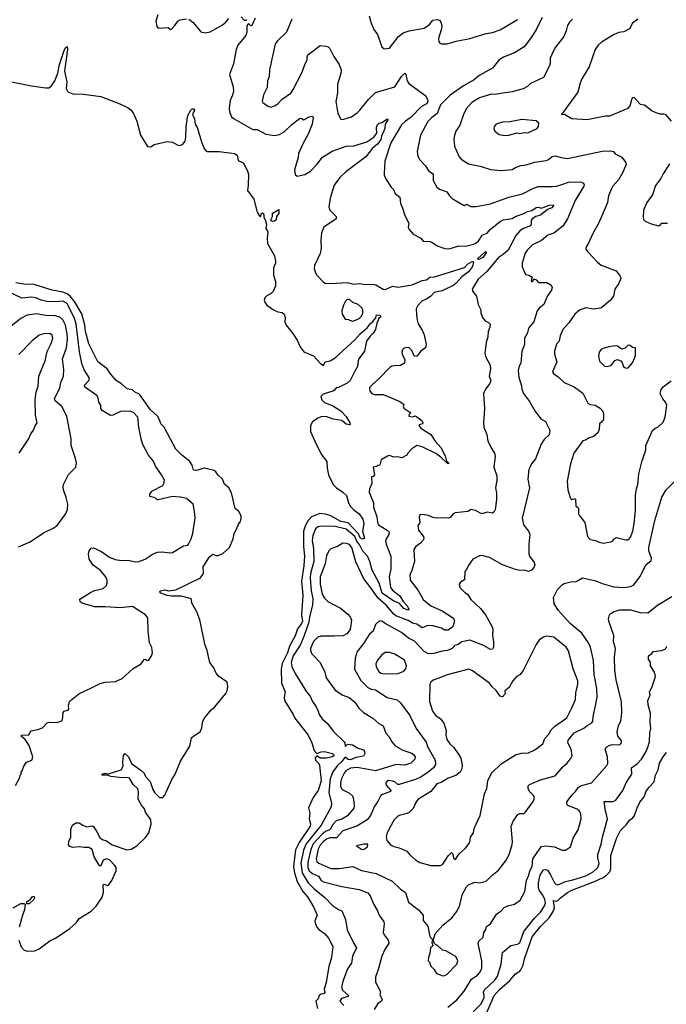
# Model space of a CAD drawing. Extents: x 1245515 to 1420776, y 606314 to 671314.
# Tile 159 of 256: x 1320926 to 1326885, y 640105 to 649179. Entities that reach past the tile are written whole.
import ezdxf

# ---------------------------------------------------------------- set-up
doc = ezdxf.new("R2010")
doc.units = 0

msp = doc.modelspace()

# ---------------------------------------------------------------- linework, layer by layer
at = {"layer": '0CON10XD'}
for points in [[(1322198.8, 649225), (1322180, 649165), (1322190, 649115), (1322201.7, 649101.7), (1322295, 649107.5), (1322315, 649090), (1322325, 649092.5), (1322356.7, 649125), (1322385, 649166.7), (1322405, 649178.8), (1322465, 649186.7)], [(1322966.2, 649206.2), (1322994.7, 649174.7), (1323016.1, 649173.9), (1323019.1, 649180.9)], [(1324146, 649215), (1324162, 649155), (1324190.3, 649090.3), (1324225, 649042.5), (1324265, 648930), (1324285, 648910), (1324335, 648917.5), (1324418, 649025), (1324461.9, 649058.1), (1324515, 649077.5), (1324655, 649102.5), (1324702, 649135), (1324735, 649176.2), (1324775, 649182), (1324795, 649173.8), (1324807.6, 649157.6), (1324815.7, 649125), (1324814.1, 649094.1), (1324787.1, 649005), (1324790, 648975), (1324795.9, 648965.9), (1324815, 648958), (1324865, 648957.5), (1324948, 648982), (1325073.7, 649006.3), (1325225, 649050.5), (1325285, 649060.9), (1325354.3, 649084.3), (1325515, 649181.8)], [(1322485, 649182.5), (1322525, 649152.5), (1322595, 649066.7), (1322635, 649058), (1322681.7, 649068.3), (1322785, 649124.3), (1322820.9, 649149.1), (1322855, 649188.8)], [(1323097.7, 649192.3), (1323065, 649126.7), (1323055, 649123.8), (1323035, 649143.8), (1323025, 649132.5), (1323019.1, 649115), (1323019.1, 649065), (1323010, 649035), (1322935.6, 648945), (1322920, 648905), (1322896.8, 648773.2), (1322860, 648675), (1322895, 648560), (1322896.2, 648525), (1322888.8, 648485), (1322867.5, 648435), (1322856.9, 648365), (1322858.7, 648328.7), (1322877.5, 648285), (1322902, 648265), (1323075, 648165.8), (1323115, 648166.9), (1323196.2, 648125), (1323275, 648110.4), (1323319.8, 648120.2), (1323365, 648145.7), (1323435, 648214), (1323505, 648270), (1323521.7, 648271.7), (1323545, 648257.5), (1323595, 648283.3), (1323625, 648290), (1323630, 648275), (1323621.9, 648215), (1323586, 648124), (1323535.6, 648035), (1323495.7, 647945), (1323492, 647908), (1323458.8, 647795), (1323465, 647752.5), (1323485, 647738), (1323555, 647752.5), (1323605, 647784.5), (1323665, 647843.3), (1323717.2, 647912.8), (1323805, 647966.7), (1323935, 648014.4), (1324005, 648018.1), (1324037.3, 648027.3), (1324125, 648052.2), (1324190, 648095), (1324216.5, 648133.5), (1324213.6, 648185), (1324225, 648214), (1324240, 648225), (1324265, 648230.8), (1324315, 648266.5), (1324317.9, 648255), (1324293.5, 648215), (1324291.8, 648175), (1324259.6, 648105), (1324255, 648074.6), (1324225, 648032.5), (1324178.2, 647995), (1324115, 647914.5), (1323932.5, 647777.5), (1323876.5, 647725), (1323824.3, 647655), (1323787.8, 647535), (1323775.8, 647455.8), (1323785, 647423.8), (1323843.3, 647365), (1323842, 647345), (1323728.3, 647268.3), (1323709.2, 647215), (1323700.6, 647145), (1323703.2, 647073.2), (1323694.4, 647025), (1323644.2, 646915), (1323641.2, 646885), (1323651.2, 646845), (1323663.3, 646825), (1323725, 646758.8), (1323741.4, 646751.4), (1323795, 646747.1), (1323945, 646757.5), (1324005, 646741.2), (1324055, 646748), (1324115, 646739.2), (1324178.3, 646741.7), (1324207.5, 646735), (1324275, 646696.2), (1324295, 646692.9), (1324365, 646724.3), (1324415, 646713.3), (1324544.3, 646734.3), (1324635, 646774.6), (1324675, 646781.5), (1324705, 646807.4), (1324750.2, 646809.8), (1325025.9, 646894.1)], [(1323435, 649183.3), (1323385.7, 649065), (1323305, 648987.5), (1323286, 648965), (1323278.8, 648941.2), (1323227.3, 648717.3), (1323224.3, 648655), (1323210.6, 648615), (1323205.6, 648555), (1323172, 648488), (1323161.7, 648428.3), (1323166.7, 648415), (1323213, 648383), (1323245, 648374.4), (1323275, 648384.3), (1323306.2, 648405), (1323345, 648446), (1323425, 648502.5), (1323447.8, 648535), (1323528.5, 648695), (1323552.9, 648767.1), (1323577.1, 648805), (1323574.4, 648835), (1323583.1, 648855), (1323695, 648940), (1323746.4, 648936.4), (1323768.3, 648928.3), (1323783.6, 648913.6), (1323820.3, 648840.3), (1323870.8, 648765), (1323890, 648715), (1323886.7, 648683.3), (1323854.4, 648585), (1323854.4, 648505), (1323839.4, 648425), (1323857.5, 648315), (1323885, 648263.8), (1323895, 648258.8), (1323915, 648262), (1323985, 648284.2), (1324035, 648319.4), (1324062.2, 648345), (1324140.6, 648445), (1324205, 648506.9), (1324385, 648559.2), (1324445, 648655.7), (1324475, 648686.2), (1324485.5, 648675.5), (1324498.1, 648615), (1324511.8, 648591.8), (1324667.8, 648477.8), (1324686.4, 648433.6), (1324684.8, 648415.2), (1324675.6, 648404.4), (1324625, 648374.7), (1324535, 648281.4), (1324482.3, 648245), (1324445, 648209.1), (1324348.1, 648045), (1324292.2, 647875), (1324284, 647765), (1324286, 647745), (1324304, 647705), (1324350, 647635), (1324370, 647615), (1324385.9, 647575.9), (1324429.2, 647545), (1324435.8, 647485), (1324452.3, 647452.3), (1324476, 647375), (1324513.3, 647305), (1324507.5, 647265), (1324516.4, 647246.4), (1324552.7, 647202.7), (1324622.5, 647165), (1324645, 647137.5), (1324705, 647136.2), (1324725, 647130), (1324775, 647093.8), (1324845, 647069.2), (1324885, 647065.8), (1324972.5, 647095), (1325035, 647093.3), (1325108.3, 647111.7), (1325125, 647115.7), (1325155, 647137.5), (1325187.3, 647192.7), (1325235, 647212.7), (1325262.5, 647245), (1325357.8, 647322.2), (1325385.5, 647334.5), (1325465, 647348.2), (1325495, 647366.7), (1325578.9, 647395), (1325607.1, 647412.9), (1325645, 647420.5), (1325685, 647447.5), (1325705, 647451.5), (1325735, 647443.1), (1325805, 647468.8), (1325842.5, 647472.5), (1325844.5, 647465), (1325829.2, 647445), (1325790.9, 647429.1), (1325725, 647378.1), (1325683.2, 647366.8), (1325650, 647345), (1325641.5, 647328.5), (1325641.1, 647295), (1325635, 647280.6), (1325570.8, 647255), (1325540, 647235), (1325499.8, 647190.2), (1325429.4, 647055), (1325383.1, 647015), (1325335, 646985.5), (1325295.9, 646935.9), (1325230.5, 646859.5), (1325152.4, 646787.6), (1325096.7, 646695), (1325102.5, 646675), (1325135, 646632.5), (1325150.8, 646555), (1325177.5, 646505), (1325177.5, 646475), (1325192.5, 646435), (1325215, 646402.5), (1325248.3, 646388.3), (1325263, 646373), (1325260, 646345), (1325243.6, 646306.4), (1325241.9, 646255), (1325224.2, 646205), (1325211.5, 646105), (1325219.1, 646075), (1325263.3, 645995), (1325265, 645960), (1325252.9, 645895), (1325267.1, 645855), (1325258.1, 645825), (1325219.4, 645775), (1325201.1, 645735), (1325211.2, 645595), (1325201.2, 645465), (1325203.3, 645425), (1325232.5, 645355), (1325240, 645295), (1325278.6, 645225), (1325300.8, 645185), (1325308.1, 645155), (1325297.1, 645055), (1325323.3, 644975), (1325323.6, 644936.4), (1325310, 644865), (1325319.2, 644815), (1325320.8, 644755), (1325307.8, 644665), (1325295, 644640.8), (1325285, 644631.4), (1325235, 644640.8), (1325186.4, 644623.6), (1325125.8, 644655.8), (1325086.2, 644663.8), (1325055, 644646.2), (1324940, 644635), (1324922.5, 644625), (1324895, 644592.5), (1324875, 644584), (1324845, 644588.8), (1324765, 644584.2), (1324735, 644590), (1324695, 644610), (1324635, 644620), (1324613.8, 644616.2), (1324608, 644595), (1324613.3, 644545), (1324596.7, 644515), (1324597.5, 644495), (1324603.1, 644475), (1324646.9, 644415), (1324650.6, 644395), (1324645, 644381.2), (1324618.8, 644355), (1324575.8, 644324.2), (1324560, 644295), (1324564.3, 644185), (1324537.4, 644092.6)], [(1325741.8, 649198.2), (1325685, 649084.2), (1325635.3, 649004.7), (1325575, 648928), (1325485, 648873.1), (1325384, 648835), (1325342.9, 648805), (1325285, 648732.9), (1325161.9, 648665), (1325114.8, 648625.2), (1325015, 648570.4), (1324894, 648485), (1324804.6, 648395), (1324775, 648314.2), (1324723.3, 648276.7), (1324688.6, 648241.4), (1324619.5, 648115), (1324589.2, 647965), (1324596, 647925), (1324611.3, 647891.3), (1324665, 647831.2), (1324694, 647785), (1324738.1, 647758.1), (1324737.3, 647697.3), (1324770, 647635), (1324795, 647618), (1324862.5, 647592.5), (1324885.9, 647555.9), (1324910.9, 647530.9), (1325015, 647470), (1325025, 647467.5), (1325045, 647480), (1325085, 647456.7), (1325133.9, 647456.1), (1325265, 647482.2), (1325435, 647544.5), (1325560, 647575), (1325655, 647623.9), (1325705, 647642.5), (1325835, 647641.1), (1325875, 647644.6), (1325913.1, 647656.9), (1325985, 647681.2), (1326085.5, 647684.5), (1326105, 647682.1), (1326122, 647672), (1326128.3, 647658.3), (1326126.5, 647643.5), (1326045, 647513.8), (1325975.4, 647345), (1325933.3, 647275), (1325848.5, 647211.5), (1325795, 647191.8), (1325735, 647143.8), (1325652.5, 647105), (1325604.6, 647055.4), (1325585, 647026.2), (1325558.6, 646935), (1325556.2, 646905), (1325581.7, 646841.7), (1325591.7, 646831.7), (1325620, 646825), (1325650, 646805), (1325640, 646775), (1325643.6, 646763.6), (1325655, 646770), (1325665, 646790), (1325685, 646782.5), (1325708.3, 646758.3), (1325785.9, 646755.9), (1325822.5, 646735), (1325833.3, 646713.3), (1325828.6, 646685), (1325789.4, 646635), (1325770, 646585), (1325756.7, 646555), (1325715.8, 646525), (1325694.3, 646495), (1325664.4, 646395), (1325614.2, 646335), (1325605, 646293.3), (1325580, 646245), (1325578, 646185), (1325554, 646125), (1325544.2, 646015), (1325528.6, 645985), (1325519.2, 645945), (1325525.8, 645885), (1325551.2, 645805), (1325554, 645775), (1325570, 645735), (1325625, 645661.2), (1325673.4, 645573.4), (1325729.4, 645499.4), (1325771.4, 645475), (1325813.1, 645395), (1325805, 645353.8), (1325760.6, 645309.4), (1325732.5, 645267.5), (1325679.1, 645130.9), (1325642.5, 645085), (1325630.9, 645059.1), (1325619.2, 645035), (1325608.6, 644945), (1325624.2, 644865), (1325555.6, 644585), (1325568.5, 644525), (1325615, 644464.4), (1325626.3, 644436.3), (1325618.6, 644345), (1325620, 644255), (1325625, 644233.3), (1325668, 644175), (1325673.3, 644155), (1325665, 644130), (1325643, 644107), (1325615, 644092), (1325575, 644106.2), (1325535, 644104), (1325495, 644112.5), (1325375.8, 644155.8), (1325255, 644222.5), (1325185, 644241.2), (1325165, 644239.2), (1325102.9, 644207.1), (1325059.2, 644145), (1325045, 644113.3), (1325027.7, 644092.3), (1325025, 644016.7), (1324987.5, 643995), (1324975, 643977.5), (1324981.2, 643945), (1325029.5, 643899.5), (1325054.2, 643884.2), (1325085, 643836.2), (1325173.4, 643753.4), (1325219.1, 643695), (1325281.5, 643585), (1325286.6, 643563.4), (1325283.1, 643505), (1325294.4, 643445), (1325292.9, 643395), (1325285, 643378.8), (1325265, 643375.8), (1325195, 643413.3), (1325075, 643462), (1325002.5, 643445), (1324968.3, 643421.7), (1324935, 643410), (1324911.2, 643385), (1324870, 643365), (1324820.3, 643359.7), (1324742.7, 643337.3), (1324693.7, 643333.7), (1324655, 643355.6), (1324565, 643450), (1324509.3, 643479.3), (1324445, 643530), (1324293.9, 643613.9), (1324265, 643637.1), (1324242.2, 643637.8), (1324205.9, 643604.1), (1324182.9, 643545), (1324151.4, 643515), (1324095, 643429.2), (1324036.2, 643355), (1324016.9, 643295), (1324013.4, 643193.4), (1324069.3, 643089.3), (1324133.4, 643023.4), (1324165, 643008.8), (1324205, 643002.7), (1324312.9, 642932.9), (1324405, 642909.4), (1324434, 642885), (1324521.1, 642765), (1324578.9, 642645), (1324672, 642522), (1324685, 642480), (1324756.5, 642355), (1324757.3, 642315), (1324739.5, 642285), (1324689, 642241), (1324625, 642200.6), (1324575, 642178), (1324425, 642130.8), (1324410.5, 642130.5), (1324385, 642153.8), (1324365, 642160), (1324325, 642166), (1324311.2, 642158.8), (1324301.2, 642145), (1324303.3, 642125), (1324346.7, 642075), (1324343.3, 642065), (1324270.4, 642039.6), (1324255, 642027.5), (1324227.6, 641972.4), (1324195, 641932), (1324159.6, 641845), (1324127.5, 641805), (1324033.5, 641746.5), (1323905, 641704.6), (1323845, 641638.4), (1323785, 641637.4), (1323755, 641628), (1323724.8, 641605), (1323695, 641570), (1323676.5, 641535), (1323658.8, 641445), (1323665, 641421.9), (1323684.2, 641404.2), (1323795, 641355.4), (1323875, 641357.2), (1323995, 641375.3), (1324075, 641338.2), (1324211.4, 641311.4), (1324358.6, 641238.6), (1324435.7, 641165.7), (1324482.5, 641135), (1324510, 641045), (1324601.2, 640975), (1324643.3, 640925), (1324646.1, 640876.1), (1324686.2, 640825), (1324705, 640730), (1324731.7, 640701.7), (1324723.3, 640675), (1324732.5, 640645), (1324713.8, 640625), (1324706.4, 640573.6), (1324692.9, 640535), (1324690, 640505), (1324703, 640493), (1324716.7, 640455), (1324746.7, 640425), (1324767, 640387), (1324827, 640367), (1324845, 640370), (1324866.2, 640383.8), (1324955.4, 640474.6), (1324962.9, 640505), (1324945, 640546.2), (1324855, 640596.7), (1324823.9, 640603.9), (1324775, 640650), (1324765, 640650), (1324750, 640665), (1324740, 640685), (1324740, 640705), (1324756.4, 640753.6), (1324826.7, 640835), (1324909.5, 640900.5), (1324955, 640960), (1324983.2, 641016.8), (1325004.5, 641115), (1325045, 641188.6), (1325064, 641206), (1325105, 641225.6), (1325125, 641229.2), (1325165, 641224.2), (1325225, 641240.8), (1325277.3, 641292.7), (1325339.7, 641340.3), (1325411.9, 641435), (1325440.8, 641495), (1325463.4, 641576.6), (1325468.1, 641605), (1325456.4, 641743.6), (1325475, 641792.5), (1325517.5, 641855), (1325535, 641862), (1325575, 641863.8), (1325585, 641871.2), (1325657.8, 641975), (1325671.9, 642005), (1325664.2, 642025), (1325625.8, 642065), (1325612.5, 642095), (1325613, 642117), (1325625, 642130.8), (1325725, 642174.3), (1325859.7, 642210.3), (1325935, 642297.5), (1325972.4, 642327.6), (1326009.2, 642375), (1326016.9, 642395), (1326008.2, 642455), (1325977.5, 642515), (1325979.8, 642540.2), (1326035, 642607.7), (1326125, 642648.5), (1326155.3, 642674.7), (1326200.2, 642699.8), (1326208.9, 642715), (1326211.7, 642758.3), (1326234.4, 642855.6), (1326249.4, 642935), (1326245.4, 643014.6), (1326219.5, 643145), (1326215.7, 643274.3), (1326186.5, 643396.5), (1326169.5, 643435), (1326106.5, 643526.5), (1325998.9, 643615), (1325891.9, 643735), (1325852, 643795), (1325846.2, 643855), (1325882.7, 643927.3), (1325930, 643975), (1325945, 643984), (1326005, 643998.8), (1326055, 644002), (1326114.4, 644035.6), (1326235, 644007.5), (1326295, 643982.2), (1326402.8, 643952.8), (1326495, 643947.3), (1326554.7, 643955.3), (1326582.3, 643967.7), (1326644, 644046), (1326698, 644155), (1326745.7, 644195), (1326750, 644215), (1326725.8, 644285), (1326724.5, 644315), (1326780.5, 644565), (1326845, 644778.8), (1326885, 644847.5), (1326953.7, 644916.3)], [(1326020, 649185), (1325992.5, 649155), (1325974.2, 649125), (1325962, 649075), (1325940, 649025), (1325863.4, 648926.6), (1325845, 648893.3), (1325816, 648825), (1325815.8, 648785), (1325808, 648755), (1325755, 648646.2), (1325635, 648592), (1325605, 648562.5), (1325565, 648541.4), (1325464.4, 648515.6), (1325378.2, 648501.8), (1325305, 648490.6), (1325275, 648492.2), (1325165, 648458.5), (1325093, 648417), (1325041.1, 648358.9), (1325015.6, 648305), (1324983, 648207), (1324946.8, 648153.2), (1324932.9, 648115), (1324928.1, 648075), (1324932.9, 648015), (1324975, 647913.8), (1324995, 647894), (1325061.7, 647851.7), (1325169.1, 647829.1), (1325265, 647800), (1325365, 647788.6), (1325465, 647800), (1325495, 647818), (1325545.5, 647834.5), (1325595, 647840), (1325675, 647867.1), (1325777.6, 647882.4), (1325795, 647887.1), (1325816.6, 647903.4), (1325835, 647918.6), (1325864.1, 647924.1), (1325915, 647908), (1325975, 647901.2), (1326295, 647967.5), (1326371.7, 647971.7), (1326397.5, 647965), (1326414.2, 647944.2), (1326475, 647912), (1326508.6, 647865), (1326514, 647845), (1326482.4, 647767.6), (1326445.4, 647704.6), (1326392.5, 647645), (1326375.8, 647615), (1326354.2, 647555), (1326344.2, 647495), (1326332.5, 647465), (1326259.8, 647300.2), (1326215, 647221.2), (1326162.5, 647107.5), (1326146, 647085), (1326144, 647065), (1326158.3, 647041.7), (1326250, 646945), (1326285, 646916.2), (1326422.5, 646865), (1326460, 646815), (1326467.5, 646795), (1326444, 646745), (1326410, 646695), (1326400.3, 646629.7), (1326368.3, 646591.7), (1326292.5, 646527.5), (1326278.3, 646521.7), (1326215, 646512.2), (1326145, 646524.4), (1326085, 646502.5), (1326042, 646465), (1325988, 646385), (1325932, 646325), (1325908, 646265), (1325898, 646215), (1325872.8, 646187.2), (1325854.3, 646125), (1325853.8, 646095), (1325877.5, 646025), (1325837.1, 645935), (1325845, 645918), (1325888.3, 645888.3), (1325945.5, 645835.5), (1326035, 645794.2), (1326116.8, 645736.8), (1326161.2, 645645), (1326185, 645632.5), (1326230, 645625), (1326275, 645599.2), (1326299.7, 645569.7), (1326307.1, 645545), (1326305.7, 645494.3), (1326289.7, 645470.3), (1326268.8, 645455), (1326268, 645402), (1326255, 645370), (1326215, 645337.5), (1326166.9, 645323.1), (1326140, 645305), (1326115, 645298), (1326034.3, 645185), (1326001.4, 645085), (1325971.4, 644925), (1325977.1, 644845), (1325995.6, 644785.6), (1326005, 644763.3), (1326015, 644756), (1326045, 644766.7), (1326050, 644760), (1326052.5, 644695), (1326067.7, 644687.7), (1326075.7, 644675.7), (1326076.2, 644625), (1326081.7, 644611.7), (1326133.3, 644545), (1326158.8, 644415), (1326185, 644388), (1326235, 644380), (1326257, 644367), (1326305, 644353.8), (1326375, 644366.2), (1326392.7, 644377.3), (1326404.5, 644395.5), (1326425, 644406.5), (1326513.6, 644386.4), (1326535, 644386.7), (1326555, 644410), (1326577.1, 644465), (1326588.8, 644535), (1326602, 644655), (1326600.6, 644795), (1326609.4, 644855), (1326623.2, 644896.8), (1326632.5, 644995), (1326658.9, 645105), (1326697.1, 645215), (1326698, 645255), (1326757.7, 645392.3), (1326782.5, 645415), (1326806.1, 645423.9), (1326855, 645470), (1326876.2, 645515), (1326890, 645625), (1326878.8, 645655), (1326852, 645685), (1326827.5, 645735), (1326838.8, 645771.2), (1326855.6, 645794.4), (1326928.7, 645851.3)], [(1326623.3, 649185), (1326575, 649147.5), (1326545, 649093.8), (1326495, 649068.6), (1326448.9, 649061.1), (1326405, 649042.9), (1326289.4, 648970.6), (1326256.2, 648945), (1326228.6, 648905), (1326175.8, 648745), (1326107.3, 648632.7), (1326090.8, 648595), (1326069.7, 648510.3), (1325920, 648305), (1325947, 648307), (1326015, 648270), (1326155, 648260), (1326325, 648294.2), (1326365, 648294.3), (1326535, 648363.8), (1326553.8, 648386.2), (1326568.9, 648445), (1326575, 648458.6), (1326585, 648464.3), (1326645, 648401.2), (1326685, 648393.3), (1326755, 648340), (1326790, 648325), (1326825, 648312.5), (1326860.7, 648310.7), (1326875, 648307.5), (1326930, 648245)], [(1320804.7, 648614.7), (1321035, 648570.9), (1321165, 648549.7), (1321195, 648551.6), (1321217.9, 648565), (1321249.3, 648615), (1321277.1, 648685), (1321292.9, 648767.1), (1321336.7, 648896.7), (1321345, 648916.2), (1321365, 648932.5), (1321368.1, 648905), (1321339.4, 648705), (1321360.6, 648605), (1321355.6, 648545), (1321370.6, 648515), (1321415, 648494.6), (1321515, 648491.8), (1321675, 648470), (1321848.9, 648405), (1321927.4, 648367.4), (1321949.9, 648349.9), (1321973.8, 648313.8), (1322005.2, 648245.2), (1322039.3, 648115), (1322105, 648010.8), (1322134.1, 648005.9), (1322165, 648028.6), (1322285, 648055.4), (1322335, 648049.6), (1322385, 648021.9), (1322405, 648019.5), (1322428.5, 648031.5), (1322450.8, 648059.2), (1322457.7, 648095), (1322461.4, 648195), (1322477.1, 648295), (1322504, 648346), (1322515, 648356.7), (1322528.9, 648358.9), (1322537.5, 648345), (1322517.8, 648305), (1322538.1, 648265), (1322543.3, 648215), (1322563.3, 648185), (1322604, 648045), (1322625, 647992.5), (1322640.5, 647970.5), (1322655, 647963.3), (1322765.8, 647965.8), (1322905, 647946), (1322929.2, 647929.2), (1322940.7, 647880.7), (1322985, 647860), (1322999.3, 647839.3), (1323026.2, 647785), (1323033.6, 647753.6), (1323033.3, 647655), (1323026.7, 647605), (1323083.8, 647525), (1323116.1, 647406.1), (1323132.5, 647375), (1323146.7, 647363.3), (1323155, 647392.5), (1323165, 647398.8), (1323171.7, 647391.7), (1323178, 647348), (1323188.8, 647335), (1323200, 647295), (1323193.6, 647253.6), (1323213.3, 647225), (1323206.7, 647165), (1323211.2, 647115), (1323273.3, 647003.3), (1323283.3, 646955), (1323283.3, 646935), (1323266.4, 646893.6), (1323265.8, 646825), (1323282.5, 646765), (1323284, 646725), (1323263.8, 646675), (1323245, 646656.2), (1323204.4, 646635.6), (1323184.4, 646615.6), (1323180, 646595), (1323184.1, 646575.9), (1323205, 646548.6), (1323265, 646504.2), (1323305, 646486), (1323345, 646479.2), (1323362.5, 646465), (1323372.9, 646435), (1323371.1, 646395), (1323383.6, 646365), (1323445, 646288.2), (1323485, 646226.8), (1323511.8, 646165), (1323545, 646119), (1323635, 646080.5), (1323695, 646014.4), (1323725, 645993.3), (1323742.9, 646027.1), (1323786.7, 646035), (1323835, 646063.5), (1324015, 646227.1), (1324065.5, 646285), (1324129.7, 646340.3), (1324155, 646377.1), (1324181.9, 646398.1), (1324207.1, 646432.9), (1324215, 646458.8), (1324246.2, 646455), (1324257.5, 646445), (1324236, 646424), (1324217.2, 646382.8), (1324205.3, 646325), (1324185, 646291.2), (1324155, 646261.9), (1324121.2, 646215), (1324102.9, 646125), (1324053.1, 646055), (1324044.5, 646035), (1324038.3, 645981.7), (1324013.1, 645935), (1323971.8, 645855), (1323945, 645829.2), (1323865, 645788.6), (1323842.5, 645787.5), (1323827.5, 645765), (1323811.4, 645755), (1323722.1, 645727.9), (1323702.1, 645705), (1323711.2, 645675), (1323735, 645649.7), (1323817.2, 645617.2), (1323885, 645574), (1323935, 645522.7), (1323969.2, 645465), (1323971.2, 645448.8), (1323965, 645444.7), (1323935, 645452.6), (1323895, 645485.7), (1323815, 645497.6), (1323758.2, 645518.2), (1323735, 645520.5), (1323701.9, 645518.1), (1323673.8, 645506.2), (1323625, 645472), (1323605, 645440), (1323607.9, 645385), (1323645, 645293.5), (1323705, 645173.6), (1323756.4, 645106.4), (1323759, 645045), (1323773.5, 644983.5), (1323816.7, 644896.7), (1323845, 644865.4), (1323905, 644825.4), (1323938.1, 644795), (1323955.3, 644725.3), (1323973.6, 644693.6), (1324005, 644661.5), (1324055.6, 644625), (1324087.5, 644575), (1324098.2, 644535), (1324084.5, 644465), (1324102.5, 644397.5), (1324087.1, 644392.9), (1324065, 644402.9), (1324049.8, 644439.8), (1323955, 644542.3), (1323885, 644553.6), (1323792.3, 644605), (1323745, 644620.8), (1323692.4, 644627.6), (1323615, 644596.2), (1323585, 644562.9), (1323560.5, 644519.5), (1323541, 644465), (1323543.3, 644323.3)], [(1325398.3, 648111.7), (1325435, 648114), (1325507, 648137), (1325535, 648130), (1325575, 648140), (1325610, 648135), (1325696.7, 648175), (1325707.5, 648195), (1325710, 648225), (1325685, 648246.7), (1325555, 648258.8), (1325445, 648238.8), (1325375, 648234), (1325335, 648223.3), (1325315, 648213.3), (1325298.8, 648195), (1325296.2, 648175), (1325305, 648153.3), (1325345, 648120), (1325398.3, 648111.7)], [(1326915, 647850), (1326855, 647757.5), (1326835.8, 647714.2), (1326785, 647650), (1326756.7, 647565), (1326705.8, 647494.2), (1326673.8, 647425), (1326671.2, 647355), (1326676.4, 647336.4), (1326691.7, 647321.7), (1326745, 647297.5), (1326815, 647280), (1326825, 647282.5), (1326845, 647302.5), (1326895, 647302.5)], [(1323255, 647318), (1323244.2, 647324.2), (1323241.2, 647335), (1323257.5, 647365), (1323257.5, 647395), (1323315, 647430), (1323315.6, 647394.4), (1323292.5, 647365), (1323290, 647335), (1323275, 647322.9), (1323255, 647318)], [(1325155, 646967.8), (1325145, 646975.7), (1325215, 647038.8), (1325225, 647040.8), (1325225, 647029.2), (1325195, 646988.9), (1325165, 646971.8), (1325155, 646967.8)], [(1325025.9, 646894.1), (1325054, 646926), (1325095, 646950.9), (1325105, 646951.5), (1325109.6, 646945), (1325099.4, 646905), (1325063, 646855), (1325001.6, 646808.4), (1324949.8, 646750.2), (1324926.8, 646733.2), (1324818.8, 646681.2), (1324745, 646666.2), (1324712.8, 646627.2), (1324669.6, 646600.4), (1324635, 646587.1), (1324595.8, 646545), (1324581.4, 646515), (1324587.1, 646425), (1324598.9, 646375), (1324635, 646317.1), (1324653.1, 646275), (1324672, 646185), (1324666.7, 646155), (1324623.3, 646125), (1324590, 646080), (1324576.2, 646073.8), (1324561.8, 646081.8), (1324539.9, 646129.9), (1324515, 646153.8), (1324495, 646158.2), (1324468.1, 646151.9), (1324453.1, 646136.9), (1324449.2, 646115), (1324451.4, 646095), (1324475.7, 646045), (1324472.5, 646015), (1324437.2, 645992.8), (1324385, 645989.5), (1324355, 645985.7), (1324336.2, 645975), (1324238.7, 645871.3), (1324173.8, 645815), (1324151.2, 645785), (1324153.3, 645755), (1324172.5, 645735), (1324195, 645726.2), (1324275, 645724.2), (1324423.2, 645663.2), (1324466.7, 645635), (1324461.2, 645615), (1324465, 645600), (1324530, 645555), (1324515, 645540), (1324513.6, 645523.6), (1324545, 645520), (1324575, 645526.7), (1324633.3, 645485), (1324642.5, 645465), (1324640, 645455), (1324603.3, 645446.7), (1324606.7, 645435), (1324623.8, 645415), (1324715, 645356.2), (1324754.5, 645294.5), (1324806, 645235), (1324848.3, 645158.3), (1324860, 645110), (1324880.8, 645095), (1324875, 645086.2), (1324865, 645091.8), (1324808.6, 645148.6), (1324760.3, 645180.3), (1324635, 645241.5), (1324585, 645253.3), (1324540, 645225), (1324503.8, 645185), (1324493.3, 645165), (1324448.3, 645141.7), (1324405, 645151.4), (1324375, 645146), (1324335, 645161.2), (1324315, 645156.2), (1324258.3, 645121.7), (1324245, 645073.8), (1324225, 645070), (1324215, 645060), (1324183.8, 645055), (1324196.1, 644983.9), (1324185, 644970), (1324170, 644965), (1324171.2, 644905), (1324150, 644855), (1324148, 644825), (1324185.6, 644725), (1324185.8, 644685), (1324217.3, 644597.3), (1324225, 644546.7), (1324234.5, 644525), (1324312.9, 644475), (1324330.6, 644455), (1324329.4, 644435), (1324304.2, 644395.8), (1324298.9, 644375), (1324304, 644345), (1324348.2, 644235), (1324348.1, 644118.1), (1324332.3, 644045), (1324344.7, 643944.7), (1324361.2, 643921.2), (1324390.6, 643900.6), (1324430, 643870), (1324463.3, 643815), (1324497.5, 643777.5), (1324512.7, 643747.3), (1324505, 643737.8), (1324465, 643751.1), (1324422, 643802), (1324375, 643821.5), (1324267.6, 643895), (1324238.3, 643985), (1324175.5, 644105), (1324152.6, 644185), (1324130.7, 644235), (1324090, 644280), (1324061.7, 644335), (1324033.2, 644373.2), (1324015, 644415.6), (1323935, 644482.8), (1323835, 644508.2), (1323705, 644511.1), (1323674, 644505), (1323653.1, 644486.9), (1323628.4, 644425), (1323623.1, 644375), (1323634.4, 644304.4), (1323636.1, 644185), (1323606.5, 644075), (1323603.2, 644033.2), (1323613.7, 643915), (1323628.8, 643845), (1323625.4, 643784.6), (1323596.6, 643675), (1323590.3, 643625), (1323543.9, 643495), (1323511.6, 643415), (1323446.9, 643315), (1323427.2, 643255), (1323435, 643218.5), (1323464, 643154), (1323569.5, 642985), (1323603.3, 642945), (1323623.3, 642895), (1323658.5, 642845), (1323676.4, 642805), (1323685.5, 642775), (1323714.4, 642735), (1323762.4, 642692.4), (1323815, 642622.5), (1323917.5, 642525), (1323923.3, 642515), (1323925, 642480), (1323947, 642503), (1323995, 642494.5), (1324035, 642469.2), (1324095, 642448.9), (1324104.3, 642435), (1324106.7, 642415), (1324095, 642392.5), (1324025, 642380), (1323975, 642357.9), (1323952, 642362), (1323925, 642383.3), (1323892.2, 642337.8), (1323854.6, 642305.4), (1323811.5, 642248.5), (1323788.1, 642181.9), (1323773.9, 642055), (1323799, 641959), (1323797.5, 641925), (1323703.2, 641755), (1323615.8, 641645.8), (1323565.2, 641585), (1323542.8, 641525), (1323518.7, 641405), (1323530, 641315), (1323584.7, 641225), (1323640.3, 641170.3), (1323739.3, 641089.3), (1323808.2, 641015), (1323865, 640977.7), (1323896.1, 640966.1), (1323930, 640885), (1323945, 640790), (1324004.3, 640665), (1324030, 640625), (1323992.7, 640547.3), (1323983.8, 640485), (1323947.3, 640432.7), (1323906.9, 640325), (1323892.2, 640265), (1323901.8, 640235), (1323957.7, 640185), (1323951.4, 640175), (1323892.1, 640157.9), (1323876.9, 640135), (1323914.5, 640095)], [(1321871.7, 642191.7), (1321765, 642204.3), (1321735, 642216), (1321687.5, 642215), (1321685.8, 642225), (1321715, 642235.6), (1321745, 642227.9), (1321860, 642265), (1321880.5, 642299.5), (1321877.1, 642335), (1321882.4, 642397.6), (1321895, 642416.7), (1321930, 642385), (1321957.7, 642325), (1322043.6, 642263.6), (1322072.1, 642235), (1322086.5, 642205), (1322127.5, 642157.5), (1322153.4, 642085), (1322172.8, 642055), (1322215, 642011.5), (1322245, 642010.4), (1322265, 642033.6), (1322327.8, 642175), (1322359.6, 642225), (1322408, 642345), (1322494.8, 642485), (1322510.5, 642559.5), (1322530.6, 642579.4), (1322588.2, 642615), (1322603.8, 642653.8), (1322610.3, 642705), (1322625, 642739.4), (1322692.3, 642817.7), (1322725, 642845.8), (1322825, 642970.5), (1322839.7, 642995), (1322843.1, 643035), (1322836.9, 643075), (1322759.2, 643129.2), (1322737.5, 643157.5), (1322715.8, 643205), (1322678.9, 643255), (1322654.6, 643364.6), (1322631.4, 643425), (1322589.2, 643635), (1322561.4, 643715), (1322512.9, 643802.9), (1322509.2, 643835), (1322498.6, 643845), (1322414.3, 643865.7), (1322325, 643865.3), (1322285, 643873.8), (1322225.8, 643895), (1322217.3, 643905), (1322222.2, 643915), (1322265, 643923.2), (1322295, 643916.2), (1322365, 643924.6), (1322593.9, 644036.1), (1322620, 644075), (1322616.7, 644135), (1322675, 644227.5), (1322705, 644252.5), (1322735, 644240), (1322755, 644240), (1322799.5, 644260.5), (1322860, 644315), (1322893.3, 644395), (1322902.5, 644445), (1322930, 644495), (1322930, 644505), (1322940, 644515), (1322940, 644525), (1322950, 644535), (1322950, 644545), (1322960, 644555), (1322967.5, 644585), (1322967, 644607), (1322947, 644647), (1322912.5, 644675), (1322878.3, 644818.3), (1322852.5, 644865), (1322815, 644897.5), (1322795.8, 644945.8), (1322755, 644982.5), (1322735, 645012.5), (1322720, 645025), (1322625, 645046.2), (1322555, 645024.2), (1322535, 645026.2), (1322525.8, 645035.8), (1322514.6, 645074.6), (1322495, 645108.6), (1322417.2, 645167.2), (1322365, 645220), (1322258.1, 645425), (1322225.7, 645455), (1322218.5, 645485), (1322196, 645525), (1322130.9, 645585), (1322037.8, 645717.8), (1322025, 645730), (1321995, 645742), (1321965, 645767.5), (1321915.8, 645775.8), (1321865, 645821.8), (1321815, 645853.3), (1321762, 645915), (1321731.8, 645961.8), (1321645, 646025.8), (1321563, 646193), (1321533.7, 646305), (1321525.7, 646365), (1321498.5, 646468.5), (1321432.3, 646582.3), (1321391.7, 646631.7), (1321362.4, 646652.4), (1321325, 646668.7), (1321225, 646685.3), (1321058.5, 646738.5), (1320965, 646741.2), (1320892, 646755)], [(1320887.7, 642122.3), (1320927.5, 642195), (1320930, 642215), (1320940, 642225), (1320940, 642245), (1320950, 642255), (1320965, 642300), (1320990, 642335), (1321037.5, 642355), (1321046.7, 642385), (1321015, 642490), (1320975.9, 642545.9), (1320943.9, 642573.9), (1320943.3, 642585), (1321011.2, 642588.8), (1321032.5, 642625), (1321094.1, 642635.9), (1321136.1, 642653.9), (1321180, 642700), (1321193.6, 642706.4), (1321265, 642702.5), (1321310, 642715), (1321320, 642725), (1321326.7, 642795), (1321335, 642806.7), (1321365.8, 642814.2), (1321378, 642825), (1321377.5, 642855), (1321386.2, 642895), (1321393.8, 642905), (1321472.5, 642965), (1321588, 643022), (1321669.3, 643060.7), (1321715, 643074.2), (1321810.3, 643079.7), (1321871.4, 643108.6), (1321970.9, 643199.1), (1322045, 643243.3), (1322075, 643281.2), (1322085, 643286.7), (1322103, 643273), (1322115, 643276.7), (1322142.5, 643315), (1322149.4, 643345), (1322144.1, 643394.1), (1322123.3, 643435), (1322110, 643545), (1322106.9, 643665), (1322086.2, 643695), (1321965, 643770), (1321855, 643758.2), (1321715, 643767.9), (1321615, 643767.3), (1321501.2, 643801.2), (1321483.3, 643815), (1321481.9, 643838.1), (1321580.3, 643899.7), (1321615, 643918), (1321695, 643936.2), (1321725, 643963.3), (1321734, 643985), (1321734, 644015), (1321720, 644045), (1321671.2, 644101.2), (1321603.1, 644153.1), (1321565.7, 644205.7), (1321559.2, 644255), (1321567.3, 644282.7), (1321585, 644307.5), (1321605, 644312), (1321615, 644307.5), (1321684.2, 644274.2), (1321753.3, 644225), (1321805, 644205.6), (1321866.1, 644193.9), (1321925, 644198.8), (1321995, 644182.5), (1322025, 644185.6), (1322081.7, 644208.3), (1322156.2, 644255), (1322195, 644271.4), (1322245, 644273.8), (1322305, 644266), (1322335, 644270), (1322435, 644330), (1322475, 644337.5), (1322482.5, 644345), (1322508.1, 644395), (1322523.1, 644446.9), (1322543.8, 644585), (1322538.5, 644648.5), (1322524.2, 644715), (1322465, 644767.5), (1322405, 644780), (1322335, 644785.4), (1322202.5, 644752.5), (1322192, 644755), (1322175, 644772.5), (1322126.2, 644785), (1322125.8, 644805), (1322144.4, 644835), (1322244.2, 644885), (1322255.8, 644905.8), (1322260.8, 644935), (1322234.2, 644985), (1322176.7, 645065), (1322159.4, 645109.4), (1322112.2, 645165), (1322062.2, 645265), (1322045.8, 645315), (1322023.8, 645425), (1322015, 645516.7), (1321975, 645557.5), (1321945, 645570.8), (1321855, 645567.1), (1321785.5, 645534.5), (1321762.4, 645532.4), (1321685, 645577.1), (1321674.5, 645595), (1321675.6, 645625.6), (1321656.2, 645655), (1321648.8, 645695), (1321636.2, 645715), (1321524.2, 645795), (1321527.1, 645815), (1321564.2, 645855), (1321568.6, 645875), (1321520.9, 645950.9), (1321500.5, 646010.5), (1321477.5, 646117.5), (1321446.1, 646375), (1321432.3, 646425), (1321365, 646562.9), (1321325, 646585.8), (1321255, 646580.3), (1321175, 646583.3), (1321125, 646592.9), (1321075, 646614.6), (1321035, 646623.3), (1320945, 646611.8), (1320805, 646681.5)], [(1323991.7, 646401.7), (1324005, 646403.8), (1324055, 646426.2), (1324075, 646448), (1324090, 646475), (1324090, 646505), (1324080, 646525), (1324045, 646553.8), (1323995, 646573.8), (1323965, 646600), (1323945, 646601.2), (1323928.8, 646585), (1323911.7, 646548.3), (1323896.2, 646495), (1323898.8, 646465), (1323925, 646420), (1323957, 646417), (1323991.7, 646401.7)], [(1321295, 646438.9), (1321255, 646449.2), (1321165, 646451.6), (1321085, 646469.2), (1320995.4, 646454.6), (1320935.4, 646424.6), (1320848.8, 646355)], [(1320915, 644320), (1321024.3, 644365.7), (1321145, 644451.2), (1321236.1, 644493.9), (1321271.7, 644518.3), (1321347.3, 644622.7), (1321366.2, 644665), (1321369.2, 644715), (1321355.8, 644775), (1321330, 644845), (1321326.7, 644875), (1321331.2, 644895), (1321375, 644986.2), (1321443.3, 645055), (1321450, 645095), (1321442, 645135), (1321401.2, 645255), (1321400, 645315), (1321360, 645525), (1321314.3, 645615), (1321254.2, 645665), (1321246.9, 645685), (1321296.5, 645785), (1321305.5, 645834.5), (1321329.1, 645895), (1321331.8, 645955), (1321319.5, 646055), (1321356.2, 646155), (1321367.1, 646235), (1321365.3, 646285), (1321347.3, 646365), (1321323, 646413), (1321295, 646438.9)], [(1320920, 645185), (1321007.6, 645312.4), (1321029.1, 645360.9), (1321054.2, 645395.8), (1321068, 645435), (1321088.6, 645465), (1321073.4, 645533.4), (1321069.1, 645675), (1321078.5, 645745), (1321097.2, 645802.8), (1321102.2, 645895), (1321160.5, 646035), (1321178.5, 646121.5), (1321215.6, 646195), (1321232.9, 646245), (1321225, 646271.2), (1321205.6, 646285.6), (1321150, 646285), (1321105, 646272.5), (1321040.6, 646219.4), (1320918, 646092)], [(1326515, 645966), (1326535, 645970), (1326575, 646016.2), (1326596.1, 646066.1), (1326602, 646085), (1326600, 646155), (1326575, 646157.5), (1326552.5, 646175), (1326535, 646178), (1326505, 646153.3), (1326475, 646142.5), (1326435, 646169.2), (1326415, 646172.5), (1326355, 646164), (1326305, 646148.8), (1326285, 646140), (1326266.7, 646115), (1326260.8, 646075), (1326270.5, 646030.5), (1326315, 645986.7), (1326335, 645983.8), (1326377.5, 645992.5), (1326412.1, 646037.9), (1326435, 646047.3), (1326472.4, 646032.4), (1326495, 645975.8), (1326515, 645966)], [(1323543.3, 644323.3), (1323551.9, 644235), (1323545.2, 644145.2), (1323524.2, 644005), (1323536.7, 643875), (1323524.8, 643695), (1323532, 643635), (1323524.8, 643615), (1323486.2, 643563.8), (1323465, 643501.8), (1323411.7, 643405), (1323395.9, 643345), (1323345.4, 643245), (1323334.6, 643194.6), (1323338.7, 643065), (1323371.5, 642985), (1323362.7, 642935), (1323365.5, 642905.5), (1323445.9, 642774.1), (1323462.9, 642742.9), (1323584.3, 642585), (1323619.2, 642515), (1323640.8, 642445), (1323665, 642417.1), (1323705, 642432.6), (1323735, 642433.8), (1323810, 642415), (1323821.9, 642405), (1323820.6, 642395), (1323806.2, 642385), (1323755, 642373.8), (1323695, 642372.5), (1323665, 642394.2), (1323650.5, 642375), (1323653.1, 642355), (1323682.5, 642325), (1323689.1, 642309.1), (1323705, 642163.3), (1323677.8, 642075), (1323630.2, 642009.8), (1323588.6, 641915), (1323600.6, 641865), (1323595.6, 641815), (1323607.3, 641767.3), (1323603.2, 641745), (1323501.7, 641595), (1323468.8, 641528.8), (1323449.8, 641375), (1323458.9, 641315), (1323482, 641235), (1323535.4, 641145), (1323579.3, 641095), (1323635, 641003.8), (1323668.1, 640925), (1323647.8, 640875), (1323648.9, 640855), (1323665.5, 640815), (1323684.1, 640794.1), (1323736.1, 640756.1), (1323775, 640712), (1323813.6, 640633.6), (1323799.1, 640535), (1323776.4, 640453.6), (1323751.7, 640308.3), (1323732.7, 640245), (1323738, 640212), (1323728.9, 640201.1), (1323705, 640196.7), (1323687.5, 640185), (1323675.8, 640155), (1323655.8, 640134.2), (1323670.5, 640065)], [(1324537.4, 644092.6), (1324522.9, 644065), (1324526, 644015), (1324598.2, 643918.2), (1324645, 643834.4), (1324715, 643777.3), (1324820.6, 643730.6), (1324923.9, 643663.9), (1324932.1, 643635), (1324917.3, 643585), (1324875, 643554.3), (1324845, 643552.3), (1324812.6, 643572.6), (1324735, 643592.3), (1324685, 643594.6), (1324635, 643574.6), (1324585, 643608.9), (1324545, 643618.2), (1324505, 643642.6), (1324392.7, 643685), (1324372, 643702), (1324305, 643784.6), (1324228.8, 643848.8), (1324154.5, 643955), (1324096.5, 644026.5), (1324023.6, 644183.6), (1323985.8, 644315), (1323965, 644340.9), (1323937.6, 644352.4), (1323905, 644353.6), (1323855, 644325.4), (1323795, 644303.3), (1323775.6, 644285), (1323755, 644236.7), (1323741.3, 644165), (1323694.7, 644045), (1323696.3, 643976.3), (1323714.7, 643885), (1323736.3, 643846.3), (1323766.6, 643816.6), (1323882.2, 643755), (1323950.3, 643700.3), (1323972.7, 643675), (1323984.4, 643645), (1323972.2, 643557.8), (1323941.4, 643518.6), (1323908.2, 643501.8), (1323827.4, 643497.4), (1323705, 643497.1), (1323675, 643489.6), (1323635, 643447.8), (1323607.4, 643385), (1323606.2, 643365), (1323618.1, 643335), (1323694.5, 643255), (1323739.4, 643165), (1323751.5, 643115), (1323835, 643000.8), (1323905, 642952.2), (1323962.2, 642932.2), (1324015, 642889.4), (1324053.3, 642835), (1324095, 642792.9), (1324180.9, 642740.9), (1324235, 642692), (1324275, 642670), (1324302, 642605), (1324330.7, 642570.7), (1324355.7, 642525), (1324387.9, 642487.9), (1324456.9, 642446.9), (1324538.9, 642418.9), (1324559.4, 642405), (1324571.9, 642385), (1324567.5, 642365), (1324532, 642328), (1324475, 642308.2), (1324395, 642313.4), (1324205, 642255.3), (1324035, 642285.6), (1323975, 642282.2), (1323931.3, 642255), (1323915.3, 642235), (1323892.5, 642185), (1323882, 642145), (1323881.9, 642111.9), (1323899.2, 642085), (1323965, 642051.8), (1323993.5, 642025), (1324003.8, 641995), (1324009.2, 641935), (1324005, 641912.5), (1323947.4, 641842.6), (1323895, 641810.7), (1323844, 641796), (1323814.2, 641765), (1323788, 641715), (1323745, 641696.7), (1323715, 641673.7), (1323631.7, 641585), (1323608.5, 641531.5), (1323580.8, 641415), (1323580.6, 641365), (1323595, 641333.2), (1323625, 641308.6), (1323680, 641285), (1323706.2, 641246.2), (1323725, 641232.8), (1323895, 641191.5), (1324053.6, 641163.6), (1324135, 641132.5), (1324156.5, 641105), (1324188.9, 641025), (1324221.5, 640971.5), (1324239.4, 640925), (1324281.4, 640865), (1324285.8, 640845), (1324276, 640765), (1324283.8, 640745), (1324322.5, 640695), (1324327, 640667), (1324291.1, 640608.9), (1324263, 640547), (1324232.9, 640435), (1324204, 640355), (1324205, 640310), (1324246, 640235), (1324251.2, 640215), (1324246.7, 640195), (1324265.7, 640145), (1324260.8, 640135), (1324228.2, 640111.8), (1324194.4, 640055.6)], [(1324872.1, 640077.9), (1324955, 640144.4), (1325021.9, 640225), (1325090, 640335), (1325145.5, 640374.5), (1325164.5, 640395.5), (1325184.4, 640435), (1325186.1, 640506.1), (1325150.9, 640665), (1325157.1, 640685), (1325197.5, 640722.5), (1325203.6, 640765), (1325221.1, 640795), (1325227.5, 640822.5), (1325265, 640846), (1325319.2, 640935), (1325365, 640967.5), (1325392.6, 640997.4), (1325425, 641012.5), (1325485, 641026.2), (1325540, 641065), (1325582, 641145), (1325596.9, 641245), (1325620, 641295), (1325626.7, 641335), (1325647.8, 641375), (1325656.8, 641445), (1325721.9, 641545), (1325735, 641558.1), (1325775, 641565.6), (1325855, 641555.7), (1325925, 641524), (1325955, 641524), (1326001.2, 641555), (1326025.7, 641634.3), (1326048.7, 641671.3), (1326069.2, 641705), (1326085.6, 641754.4), (1326100, 641815), (1326096.8, 641856.8), (1326085, 641883.8), (1326063.6, 641903.6), (1325978.3, 641938.2), (1325967.9, 641955), (1325970.2, 641969.8), (1326018.9, 642035), (1326049.4, 642065), (1326075, 642105.6), (1326095, 642119.5), (1326195.4, 642144.6), (1326338, 642305), (1326345.6, 642325), (1326342.7, 642385), (1326323.1, 642455), (1326331.2, 642475), (1326365, 642494.2), (1326385, 642498.1), (1326455, 642496.2), (1326473.8, 642515), (1326473.8, 642535), (1326440, 642575), (1326432.5, 642615), (1326446.1, 642673.9), (1326466.6, 642713.4), (1326475.5, 642795.5), (1326472.4, 642892.4), (1326447.3, 642992.7), (1326422.5, 643095), (1326412.5, 643185), (1326407.5, 643305), (1326417.1, 643385), (1326400, 643445), (1326401.5, 643505), (1326355.8, 643635), (1326354.1, 643655.9), (1326363.3, 643695), (1326372.7, 643707.3), (1326404.4, 643725.6), (1326458.3, 643741.7), (1326555, 643740), (1326645, 643716.9), (1326715, 643711.4), (1326805.7, 643784.3), (1326935, 643862)], [(1324805, 641382.5), (1324825, 641396.9), (1324875, 641474.3), (1324905, 641503.3), (1324916, 641495), (1324928.3, 641448.3), (1324935, 641440), (1324945, 641444.2), (1324975, 641490), (1325035, 641544.4), (1325074.5, 641595), (1325081.1, 641645), (1325109.2, 641685), (1325115.6, 641725), (1325169.5, 641845), (1325208.6, 642045), (1325231.2, 642095), (1325240, 642165), (1325275.9, 642234.1), (1325365, 642320), (1325495, 642402.5), (1325550.6, 642419.4), (1325615, 642422.9), (1325675, 642449.4), (1325746, 642505), (1325764.6, 642555.4), (1325802.9, 642595), (1325824.4, 642635), (1325855.3, 642664.7), (1325967.8, 642745), (1326017.9, 642842.1), (1326047.8, 642915), (1326050.6, 642975), (1326071.5, 643055), (1326070, 643085), (1326026.8, 643195), (1325985, 643363.8), (1325961.4, 643395), (1325848.2, 643488.2), (1325785, 643498.5), (1325750.7, 643489.3), (1325715, 643460), (1325685, 643419.2), (1325565, 643180), (1325535, 643142.5), (1325504.2, 643125.8), (1325491.7, 643111.7), (1325470, 643085), (1325436.9, 643025), (1325398.8, 642995), (1325399.4, 642965), (1325375, 642939.2), (1325355, 642946), (1325317.9, 642997.9), (1325276.7, 643035), (1325255, 643063.3), (1325098.7, 643178.7), (1325065, 643191.9), (1324865, 643142.5), (1324815, 643118.8), (1324737, 643093), (1324715.7, 643074.3), (1324705.8, 643054.2), (1324703.3, 642895), (1324731.9, 642805), (1324758.6, 642768.6), (1324805, 642734.2), (1324836.2, 642696.2), (1324855.4, 642625.4), (1324853.1, 642585), (1324861.9, 642545), (1324890.8, 642505), (1324924.6, 642474.6), (1324970.4, 642410.4), (1324992.4, 642372.4), (1325005.6, 642305.6), (1325000.8, 642275), (1324985.8, 642245), (1324945.3, 642214.7), (1324875, 642189.2), (1324811.4, 642148.6), (1324770.6, 642135), (1324715, 642064.4), (1324596.8, 641993.2), (1324576.2, 641965), (1324552.3, 641907.7), (1324515, 641871.2), (1324498.3, 641861.7), (1324425, 641844.4), (1324405, 641831.9), (1324378.9, 641805), (1324338.1, 641735), (1324309.2, 641675), (1324305, 641650), (1324309.2, 641615), (1324345, 641575.8), (1324375, 641558.6), (1324425, 641548), (1324495, 641516.2), (1324521.7, 641481.7), (1324575, 641436.2), (1324613, 641413), (1324715, 641384.3), (1324805, 641382.5)], [(1325105, 640036.5), (1325175, 640105.5), (1325206.2, 640165), (1325208.3, 640185), (1325201.2, 640215), (1325206.1, 640235), (1325305, 640328), (1325329.2, 640365), (1325363.7, 640475), (1325376.9, 640583.1), (1325452.8, 640647.2), (1325515, 640660), (1325535, 640671.4), (1325571.1, 640775), (1325670.6, 640899.4), (1325725, 640954.6), (1325761.2, 641005), (1325773.4, 641036.6), (1325765.7, 641075), (1325745.8, 641115), (1325714.1, 641155), (1325707.8, 641185), (1325707.2, 641225), (1325723.9, 641296.1), (1325755, 641343.1), (1325775, 641347.9), (1325789.5, 641339.5), (1325818.5, 641298.5), (1325855.4, 641225), (1325870.1, 641210.1), (1325885, 641206.2), (1325955, 641236), (1326025, 641250.5), (1326145, 641289.6), (1326210.8, 641325), (1326254.6, 641365), (1326266.6, 641403.4), (1326253.3, 641455), (1326253.4, 641485), (1326285, 641581.2), (1326296.5, 641643.5), (1326345, 641812.5), (1326335.6, 641855), (1326325.5, 641885), (1326312, 641975), (1326395.4, 641974.6), (1326420.8, 641985), (1326485.6, 642075), (1326517.6, 642152.4), (1326566.7, 642225), (1326566.2, 642283.8), (1326618.6, 642325), (1326655.8, 642365), (1326700, 642435), (1326716.2, 642475), (1326731.2, 642525), (1326734.2, 642605.8), (1326743.8, 642645), (1326736.1, 642706.1), (1326740, 642785), (1326718, 642865), (1326716.4, 642903.6), (1326736.1, 642953.9), (1326730, 642985), (1326751.9, 643025), (1326784.6, 643125), (1326776.7, 643165), (1326740, 643225), (1326740, 643255), (1326721.2, 643285), (1326720, 643315), (1326753, 643337), (1326765, 643356.7), (1326845, 643364), (1326878, 643382), (1326890, 643405)], [(1324285, 643149.2), (1324415, 643153.8), (1324465, 643176.2), (1324486.2, 643195), (1324490, 643225), (1324471.4, 643275), (1324385, 643331.1), (1324335, 643347.1), (1324295, 643345.7), (1324263.8, 643326.2), (1324222.9, 643275), (1324208.7, 643241.3), (1324211.8, 643215), (1324235, 643171.2), (1324253.3, 643155), (1324285, 643149.2)], [(1325204.8, 639965.2), (1325297.9, 640185), (1325348.2, 640241.8), (1325443.8, 640325), (1325495.4, 640384.6), (1325535, 640409.4), (1325545, 640422.9), (1325565.2, 640465), (1325579.4, 640525), (1325650, 640725), (1325725, 640822), (1325808.7, 640905), (1325847.3, 640965), (1325855.3, 640995), (1325845, 641060), (1325875, 641055.8), (1325885, 641060), (1325909.5, 641085), (1325976.3, 641133.7), (1326015, 641157.1), (1326225, 641235.2), (1326305, 641273.7), (1326335, 641294.1), (1326363.5, 641325), (1326374.7, 641355), (1326375.4, 641475), (1326425.9, 641634.1), (1326464.1, 641705.9), (1326518.9, 641761.1), (1326545, 641800.8), (1326576.1, 641823.9), (1326591.9, 641845), (1326615.4, 641915), (1326641.5, 641968.5), (1326682, 642018), (1326697.9, 642062.1), (1326725, 642102.5), (1326774.5, 642155.5), (1326786.5, 642215), (1326810, 642265), (1326823.5, 642326.5), (1326855.3, 642385), (1326886.2, 642423.9)], [(1320919.6, 640695), (1320940, 640635), (1320968.9, 640605), (1320995, 640593.7), (1321065, 640598.8), (1321105, 640616.1), (1321205, 640688.4), (1321255, 640713.1), (1321387.5, 640802.5), (1321445.9, 640855), (1321475.2, 640894.8), (1321585, 640961.9), (1321629.8, 641010.2), (1321687.9, 641092.1), (1321699.7, 641135), (1321697.1, 641205), (1321705, 641211.9), (1321735, 641198.5), (1321745, 641202.9), (1321774.6, 641245), (1321814.5, 641335), (1321814.6, 641364.6), (1321803.1, 641385), (1321755, 641436.9), (1321725, 641444.4), (1321695, 641432), (1321675, 641381.2), (1321665, 641377.5), (1321612.8, 641462.8), (1321595, 641531.9), (1321565, 641550), (1321520.5, 641550.5), (1321475, 641556.2), (1321415, 641550), (1321389.3, 641559.3), (1321377.5, 641575), (1321380, 641605), (1321396.2, 641645), (1321396.7, 641715), (1321402.5, 641735), (1321412.5, 641755), (1321443.6, 641776.4), (1321475, 641776.2), (1321507.5, 641755), (1321545, 641741.2), (1321595, 641748), (1321605, 641742), (1321637.1, 641695), (1321665, 641641.4), (1321685, 641622.5), (1321725, 641611.2), (1321777.5, 641575), (1321915, 641529.1), (1321955, 641532.9), (1322005, 641564.6), (1322085, 641641.6), (1322115, 641684.5), (1322137.7, 641765), (1322135.7, 641805), (1322086.9, 641875), (1322076.7, 641905), (1322049.2, 641939.2), (1322019.4, 641995), (1322021.7, 642058.3), (1322015, 642091.2), (1321970.7, 642130.7), (1321938, 642188), (1321915, 642194.6), (1321871.7, 642191.7)], [(1324095, 641532.5), (1324132.5, 641555), (1324135, 641580), (1324098.3, 641581.7), (1324030, 641565), (1324075, 641533.3), (1324095, 641532.5)], [(1320865, 640994.2), (1320937.3, 641032.7), (1320963, 641033), (1320976.2, 641026.2), (1320970.5, 640975), (1320954.2, 640935), (1320922, 640815)], [(1321015, 641030.6), (1320991.2, 641031.2), (1320991.2, 641048.8), (1321027, 641073), (1321043.1, 641096.9), (1321059.2, 641099.2), (1321064, 641085), (1321055, 641066.2), (1321015, 641030.6)]]:
    msp.add_lwpolyline(points, dxfattribs=at)

doc.saveas('drawing.dxf')
